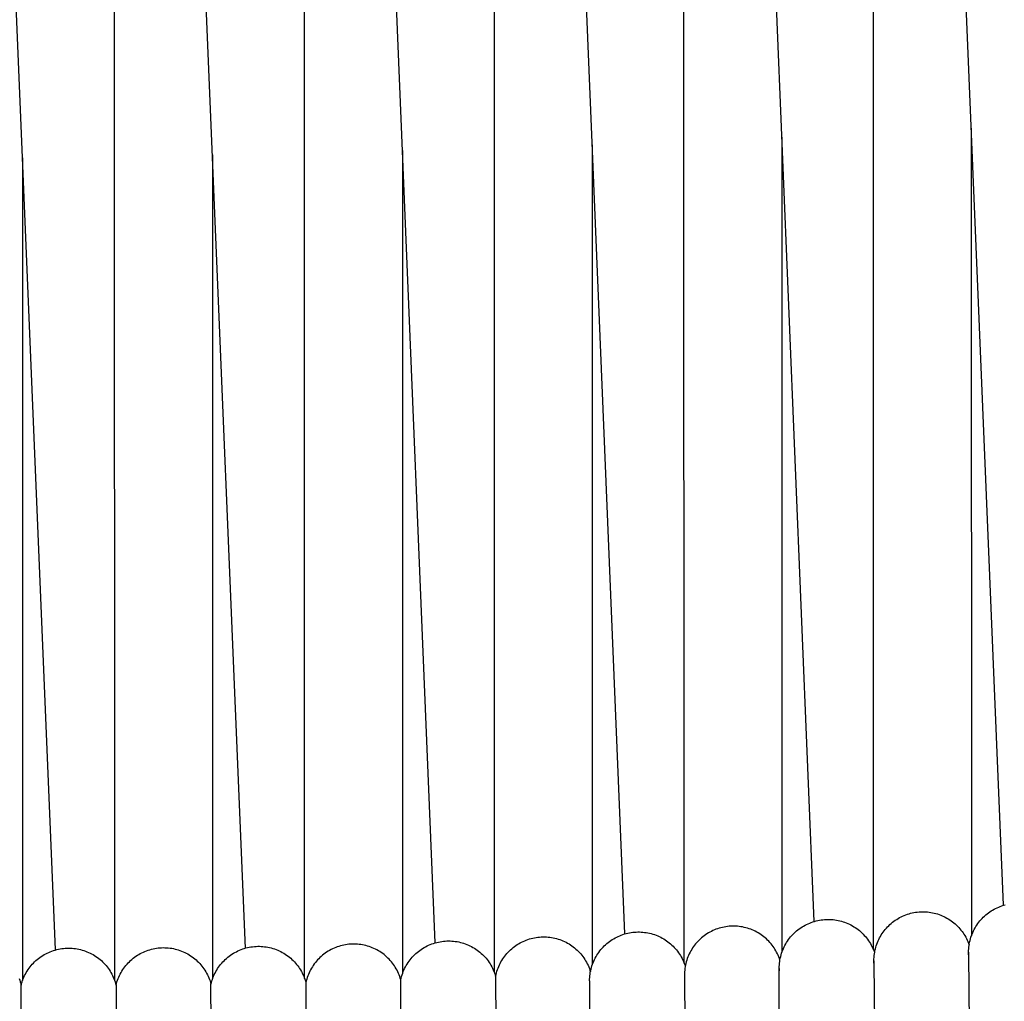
# Model space of a CAD drawing. Header units: millimetres. Extents: x 5000 to 6727, y 0 to 1679.
# Tile 73 of 106: x 5352 to 5438, y 1332 to 1417. Entities that reach past the tile are written whole.
import ezdxf

# ---------------------------------------------------------------- set-up
doc = ezdxf.new("R2010")
doc.units = ezdxf.units.MM
doc.layers.add('Make2D$Sichtbar$Kurven', color=18, linetype='Continuous', true_color=0x000000)

msp = doc.modelspace()

# ---------------------------------------------------------------- linework, layer by layer
at = {"layer": 'Make2D$Sichtbar$Kurven', "color": 18, "lineweight": -3, "true_color": 0x000000}
for p, q in [((5421.273, 1339.184), (5410.031, 1610.618)), ((5437.699, 1340.58), (5426.491, 1611.116)), ((5355.353, 1336.706), (5344.038, 1609.864)), ((5371.853, 1336.859), (5360.547, 1609.864)), ((5388.344, 1337.324), (5377.053, 1609.99)), ((5404.819, 1338.099), (5393.549, 1610.242)), ((5409.961, 1335.563), (5409.927, 1589.066)), ((5426.415, 1336.7), (5426.372, 1589.44)), ((5360.502, 1334.05), (5360.497, 1588.685)), ((5377, 1334.236), (5376.984, 1588.69)), ((5393.488, 1334.742), (5393.463, 1588.817)), ((5434.903, 1408.066), (5434.916, 1337.93)), ((5418.453, 1407.275), (5418.463, 1336.512)), ((5385.495, 1406.11), (5385.5, 1334.637)), ((5401.982, 1406.619), (5401.989, 1335.415)), ((5352.504, 1405.499), (5352.502, 1334.05)), ((5369.001, 1405.733), (5369.002, 1334.183)), ((5436.635, 1340.092), (5436.76, 1340.169)), ((5436.76, 1340.169), (5436.888, 1340.241)), ((5436.888, 1340.241), (5437.018, 1340.309)), ((5437.018, 1340.309), (5437.151, 1340.373)), ((5437.151, 1340.373), (5437.285, 1340.432)), ((5437.285, 1340.432), (5437.422, 1340.486)), ((5437.422, 1340.486), (5437.56, 1340.535)), ((5437.56, 1340.535), (5437.7, 1340.58)), ((5437.7, 1340.58), (5437.842, 1340.62)), ((5421.576, 1339.261), (5421.721, 1339.29)), ((5421.721, 1339.29), (5421.867, 1339.314)), ((5421.867, 1339.314), (5422.013, 1339.333)), ((5422.013, 1339.333), (5422.161, 1339.346)), ((5422.161, 1339.346), (5422.309, 1339.354)), ((5422.309, 1339.354), (5422.456, 1339.358)), ((5422.456, 1339.358), (5422.604, 1339.356)), ((5422.604, 1339.356), (5422.752, 1339.348)), ((5422.752, 1339.348), (5422.9, 1339.336)), ((5422.9, 1339.336), (5423.047, 1339.319)), ((5423.047, 1339.319), (5423.193, 1339.296)), ((5423.193, 1339.296), (5423.338, 1339.269)), ((5428.304, 1339.279), (5428.427, 1339.36)), ((5428.427, 1339.36), (5428.553, 1339.437)), ((5428.553, 1339.437), (5428.681, 1339.509)), ((5428.681, 1339.509), (5428.812, 1339.577)), ((5428.812, 1339.577), (5428.946, 1339.64)), ((5428.946, 1339.64), (5429.081, 1339.699)), ((5429.081, 1339.699), (5429.218, 1339.752)), ((5429.218, 1339.752), (5429.357, 1339.802)), ((5429.357, 1339.802), (5429.498, 1339.846)), ((5429.498, 1339.846), (5429.64, 1339.885)), ((5429.64, 1339.885), (5429.783, 1339.919)), ((5429.783, 1339.919), (5429.928, 1339.949)), ((5429.928, 1339.949), (5430.073, 1339.973)), ((5430.073, 1339.973), (5430.22, 1339.992)), ((5430.22, 1339.992), (5430.366, 1340.006)), ((5430.366, 1340.006), (5430.513, 1340.015)), ((5430.513, 1340.015), (5430.661, 1340.019)), ((5430.661, 1340.019), (5430.808, 1340.018)), ((5430.808, 1340.018), (5430.956, 1340.012)), ((5430.956, 1340.012), (5431.103, 1340.001)), ((5431.103, 1340.001), (5431.249, 1339.984)), ((5431.249, 1339.984), (5431.395, 1339.963)), ((5431.395, 1339.963), (5431.54, 1339.936)), ((5431.54, 1339.936), (5431.684, 1339.904)), ((5431.684, 1339.904), (5431.827, 1339.868)), ((5431.827, 1339.868), (5431.968, 1339.826)), ((5431.968, 1339.826), (5432.108, 1339.78)), ((5432.108, 1339.78), (5432.247, 1339.729)), ((5432.247, 1339.729), (5432.383, 1339.673)), ((5432.383, 1339.673), (5432.517, 1339.612)), ((5432.517, 1339.612), (5432.65, 1339.547)), ((5432.65, 1339.547), (5432.779, 1339.477)), ((5432.779, 1339.477), (5432.907, 1339.402)), ((5432.907, 1339.402), (5433.032, 1339.324)), ((5433.032, 1339.324), (5433.153, 1339.241)), ((5435.648, 1339.22), (5435.743, 1339.331)), ((5435.743, 1339.331), (5435.843, 1339.439)), ((5435.843, 1339.439), (5435.946, 1339.544)), ((5435.946, 1339.544), (5436.053, 1339.645)), ((5436.053, 1339.645), (5436.163, 1339.742)), ((5436.163, 1339.742), (5436.276, 1339.836)), ((5436.276, 1339.836), (5436.393, 1339.925)), ((5436.393, 1339.925), (5436.512, 1340.011)), ((5436.512, 1340.011), (5436.635, 1340.092)), ((5412.595, 1338.442), (5412.461, 1338.383)), ((5412.732, 1338.496), (5412.595, 1338.442)), ((5412.87, 1338.546), (5412.732, 1338.496)), ((5413.009, 1338.591), (5412.87, 1338.546)), ((5413.15, 1338.631), (5413.009, 1338.591)), ((5413.293, 1338.666), (5413.15, 1338.631)), ((5413.436, 1338.696), (5413.293, 1338.666)), ((5413.581, 1338.722), (5413.436, 1338.696)), ((5413.726, 1338.742), (5413.581, 1338.722)), ((5413.872, 1338.757), (5413.726, 1338.742)), ((5414.018, 1338.767), (5413.872, 1338.757)), ((5414.164, 1338.773), (5414.018, 1338.767)), ((5414.311, 1338.773), (5414.164, 1338.773)), ((5414.458, 1338.768), (5414.311, 1338.773)), ((5414.604, 1338.758), (5414.458, 1338.768)), ((5414.75, 1338.743), (5414.604, 1338.758)), ((5414.895, 1338.723), (5414.75, 1338.743)), ((5415.04, 1338.698), (5414.895, 1338.723)), ((5415.183, 1338.668), (5415.04, 1338.698)), ((5415.325, 1338.633), (5415.183, 1338.668)), ((5415.467, 1338.593), (5415.325, 1338.633)), ((5415.606, 1338.548), (5415.467, 1338.593)), ((5415.744, 1338.499), (5415.606, 1338.548)), ((5415.881, 1338.444), (5415.744, 1338.499)), ((5416.015, 1338.385), (5415.881, 1338.444)), ((5419.735, 1338.357), (5419.85, 1338.45)), ((5419.85, 1338.45), (5419.967, 1338.54)), ((5419.967, 1338.54), (5420.088, 1338.625)), ((5420.088, 1338.625), (5420.212, 1338.706)), ((5420.212, 1338.706), (5420.339, 1338.782)), ((5420.339, 1338.782), (5420.468, 1338.854)), ((5420.468, 1338.854), (5420.6, 1338.922)), ((5420.6, 1338.922), (5420.734, 1338.985)), ((5420.734, 1338.985), (5420.87, 1339.043)), ((5420.87, 1339.043), (5421.008, 1339.097)), ((5421.008, 1339.097), (5421.147, 1339.145)), ((5421.147, 1339.145), (5421.289, 1339.189)), ((5421.289, 1339.189), (5421.431, 1339.228)), ((5421.431, 1339.228), (5421.576, 1339.261)), ((5423.338, 1339.269), (5423.482, 1339.236)), ((5423.482, 1339.236), (5423.626, 1339.199)), ((5423.626, 1339.199), (5423.767, 1339.156)), ((5423.767, 1339.156), (5423.907, 1339.109)), ((5423.907, 1339.109), (5424.046, 1339.056)), ((5424.046, 1339.056), (5424.182, 1338.999)), ((5424.182, 1338.999), (5424.317, 1338.937)), ((5424.317, 1338.937), (5424.449, 1338.871)), ((5424.449, 1338.871), (5424.579, 1338.8)), ((5424.579, 1338.8), (5424.706, 1338.724)), ((5424.706, 1338.724), (5424.83, 1338.645)), ((5424.83, 1338.645), (5424.952, 1338.56)), ((5424.952, 1338.56), (5425.071, 1338.472)), ((5425.071, 1338.472), (5425.186, 1338.38)), ((5427.342, 1338.373), (5427.434, 1338.488)), ((5427.434, 1338.488), (5427.53, 1338.599)), ((5427.53, 1338.599), (5427.63, 1338.708)), ((5427.63, 1338.708), (5427.734, 1338.812)), ((5427.734, 1338.812), (5427.841, 1338.914)), ((5427.841, 1338.914), (5427.952, 1339.011)), ((5427.952, 1339.011), (5428.066, 1339.104)), ((5428.066, 1339.104), (5428.184, 1339.194)), ((5428.184, 1339.194), (5428.304, 1339.279)), ((5433.153, 1339.241), (5433.272, 1339.154)), ((5433.272, 1339.154), (5433.388, 1339.062)), ((5433.388, 1339.062), (5433.501, 1338.967)), ((5433.501, 1338.967), (5433.61, 1338.868)), ((5433.61, 1338.868), (5433.716, 1338.765)), ((5433.716, 1338.765), (5433.818, 1338.659)), ((5433.818, 1338.659), (5433.916, 1338.549)), ((5433.916, 1338.549), (5434.011, 1338.436)), ((5434.011, 1338.436), (5434.101, 1338.32)), ((5435.094, 1338.356), (5435.16, 1338.487)), ((5435.16, 1338.487), (5435.23, 1338.616)), ((5435.23, 1338.616), (5435.305, 1338.743)), ((5435.305, 1338.743), (5435.385, 1338.866)), ((5435.385, 1338.866), (5435.468, 1338.987)), ((5435.468, 1338.987), (5435.556, 1339.105)), ((5435.556, 1339.105), (5435.648, 1339.22)), ((5396.258, 1337.564), (5396.398, 1337.614)), ((5396.398, 1337.614), (5396.539, 1337.659)), ((5396.539, 1337.659), (5396.681, 1337.699)), ((5396.681, 1337.699), (5396.825, 1337.734)), ((5396.825, 1337.734), (5396.97, 1337.764)), ((5396.97, 1337.764), (5397.117, 1337.789)), ((5397.117, 1337.789), (5397.263, 1337.809)), ((5397.263, 1337.809), (5397.411, 1337.824)), ((5397.411, 1337.824), (5397.559, 1337.834)), ((5397.559, 1337.834), (5397.707, 1337.838)), ((5397.707, 1337.838), (5397.855, 1337.837)), ((5397.855, 1337.837), (5398.003, 1337.831)), ((5398.003, 1337.831), (5398.151, 1337.82)), ((5398.151, 1337.82), (5398.298, 1337.804)), ((5398.298, 1337.804), (5398.445, 1337.783)), ((5398.445, 1337.783), (5398.591, 1337.756)), ((5398.591, 1337.756), (5398.735, 1337.725)), ((5398.735, 1337.725), (5398.879, 1337.688)), ((5398.879, 1337.688), (5399.021, 1337.647)), ((5399.021, 1337.647), (5399.162, 1337.6)), ((5399.162, 1337.6), (5399.301, 1337.549)), ((5403.598, 1337.521), (5403.721, 1337.602)), ((5403.721, 1337.602), (5403.846, 1337.679)), ((5403.846, 1337.679), (5403.974, 1337.752)), ((5403.974, 1337.752), (5404.105, 1337.82)), ((5404.105, 1337.82), (5404.238, 1337.883)), ((5404.238, 1337.883), (5404.372, 1337.942)), ((5404.372, 1337.942), (5404.509, 1337.996)), ((5404.509, 1337.996), (5404.648, 1338.045)), ((5404.648, 1338.045), (5404.788, 1338.09)), ((5404.788, 1338.09), (5404.93, 1338.129)), ((5404.93, 1338.129), (5405.073, 1338.164)), ((5405.073, 1338.164), (5405.217, 1338.194)), ((5405.217, 1338.194), (5405.362, 1338.218)), ((5405.362, 1338.218), (5405.508, 1338.238)), ((5405.508, 1338.238), (5405.654, 1338.253)), ((5405.654, 1338.253), (5405.801, 1338.262)), ((5405.801, 1338.262), (5405.948, 1338.267)), ((5405.948, 1338.267), (5406.095, 1338.266)), ((5406.095, 1338.266), (5406.242, 1338.26)), ((5406.242, 1338.26), (5406.389, 1338.249)), ((5406.389, 1338.249), (5406.535, 1338.233)), ((5406.535, 1338.233), (5406.681, 1338.212)), ((5406.681, 1338.212), (5406.826, 1338.186)), ((5406.826, 1338.186), (5406.97, 1338.155)), ((5406.97, 1338.155), (5407.112, 1338.119)), ((5407.112, 1338.119), (5407.254, 1338.079)), ((5407.254, 1338.079), (5407.394, 1338.033)), ((5407.394, 1338.033), (5407.532, 1337.982)), ((5407.532, 1337.982), (5407.668, 1337.927)), ((5407.668, 1337.927), (5407.802, 1337.867)), ((5407.802, 1337.867), (5407.935, 1337.802)), ((5407.935, 1337.802), (5408.064, 1337.733)), ((5408.064, 1337.733), (5408.192, 1337.66)), ((5408.192, 1337.66), (5408.317, 1337.582)), ((5408.317, 1337.582), (5408.439, 1337.499)), ((5411.367, 1337.654), (5411.261, 1337.553)), ((5411.477, 1337.752), (5411.367, 1337.654)), ((5411.59, 1337.845), (5411.477, 1337.752)), ((5411.706, 1337.934), (5411.59, 1337.845)), ((5411.825, 1338.02), (5411.706, 1337.934)), ((5411.947, 1338.101), (5411.825, 1338.02)), ((5412.072, 1338.178), (5411.947, 1338.101)), ((5412.199, 1338.251), (5412.072, 1338.178)), ((5412.329, 1338.319), (5412.199, 1338.251)), ((5412.461, 1338.383), (5412.329, 1338.319)), ((5416.147, 1338.322), (5416.015, 1338.385)), ((5416.277, 1338.254), (5416.147, 1338.322)), ((5416.404, 1338.181), (5416.277, 1338.254)), ((5416.529, 1338.105), (5416.404, 1338.181)), ((5416.652, 1338.024), (5416.529, 1338.105)), ((5416.771, 1337.938), (5416.652, 1338.024)), ((5416.887, 1337.849), (5416.771, 1337.938)), ((5417, 1337.756), (5416.887, 1337.849)), ((5417.11, 1337.659), (5417, 1337.756)), ((5417.217, 1337.558), (5417.11, 1337.659)), ((5418.947, 1337.479), (5419.032, 1337.6)), ((5419.032, 1337.6), (5419.12, 1337.718)), ((5419.12, 1337.718), (5419.213, 1337.833)), ((5419.213, 1337.833), (5419.31, 1337.945)), ((5419.31, 1337.945), (5419.411, 1338.054)), ((5419.411, 1338.054), (5419.515, 1338.158)), ((5419.515, 1338.158), (5419.623, 1338.26)), ((5419.623, 1338.26), (5419.735, 1338.357)), ((5425.186, 1338.38), (5425.299, 1338.283)), ((5425.299, 1338.283), (5425.407, 1338.183)), ((5425.407, 1338.183), (5425.513, 1338.079)), ((5425.513, 1338.079), (5425.614, 1337.971)), ((5425.614, 1337.971), (5425.712, 1337.86)), ((5425.712, 1337.86), (5425.806, 1337.746)), ((5425.806, 1337.746), (5425.896, 1337.629)), ((5425.896, 1337.629), (5425.981, 1337.508)), ((5426.814, 1337.488), (5426.876, 1337.622)), ((5426.876, 1337.622), (5426.943, 1337.754)), ((5426.943, 1337.754), (5427.014, 1337.883)), ((5427.014, 1337.883), (5427.089, 1338.01)), ((5427.089, 1338.01), (5427.169, 1338.134)), ((5427.169, 1338.134), (5427.253, 1338.255)), ((5427.253, 1338.255), (5427.342, 1338.373)), ((5434.101, 1338.32), (5434.188, 1338.2)), ((5434.188, 1338.2), (5434.27, 1338.078)), ((5434.27, 1338.078), (5434.348, 1337.952)), ((5434.348, 1337.952), (5434.421, 1337.825)), ((5434.421, 1337.825), (5434.49, 1337.694)), ((5434.49, 1337.694), (5434.555, 1337.562)), ((5434.795, 1337.528), (5434.833, 1337.67)), ((5434.833, 1337.67), (5434.876, 1337.811)), ((5434.876, 1337.811), (5434.923, 1337.95)), ((5434.923, 1337.95), (5434.975, 1338.087)), ((5434.975, 1338.087), (5435.032, 1338.223)), ((5435.032, 1338.223), (5435.094, 1338.356)), ((5355.332, 1336.699), (5355.475, 1336.738)), ((5355.475, 1336.738), (5355.62, 1336.771)), ((5355.62, 1336.771), (5355.765, 1336.799)), ((5355.765, 1336.799), (5355.911, 1336.823)), ((5355.911, 1336.823), (5356.059, 1336.841)), ((5356.059, 1336.841), (5356.206, 1336.853)), ((5356.206, 1336.853), (5356.354, 1336.861)), ((5356.354, 1336.861), (5356.502, 1336.864)), ((5356.502, 1336.864), (5356.651, 1336.861)), ((5356.651, 1336.861), (5356.799, 1336.853)), ((5356.799, 1336.853), (5356.946, 1336.841)), ((5356.946, 1336.841), (5357.093, 1336.823)), ((5357.093, 1336.823), (5357.24, 1336.799)), ((5357.24, 1336.799), (5357.385, 1336.771)), ((5357.385, 1336.771), (5357.53, 1336.738)), ((5357.53, 1336.738), (5357.673, 1336.699)), ((5363.406, 1336.683), (5363.548, 1336.727)), ((5363.548, 1336.727), (5363.691, 1336.767)), ((5363.691, 1336.767), (5363.835, 1336.802)), ((5363.835, 1336.802), (5363.98, 1336.831)), ((5363.98, 1336.831), (5364.126, 1336.856)), ((5364.126, 1336.856), (5364.273, 1336.875)), ((5364.273, 1336.875), (5364.42, 1336.889)), ((5364.42, 1336.889), (5364.568, 1336.899)), ((5364.568, 1336.899), (5364.717, 1336.903)), ((5364.717, 1336.903), (5364.865, 1336.901)), ((5364.865, 1336.901), (5365.013, 1336.895)), ((5365.013, 1336.895), (5365.161, 1336.884)), ((5365.161, 1336.884), (5365.308, 1336.867)), ((5365.308, 1336.867), (5365.454, 1336.845)), ((5365.454, 1336.845), (5365.6, 1336.818)), ((5365.6, 1336.818), (5365.745, 1336.786)), ((5365.745, 1336.786), (5365.888, 1336.749)), ((5365.888, 1336.749), (5366.031, 1336.707)), ((5371.346, 1336.68), (5371.483, 1336.736)), ((5371.483, 1336.736), (5371.622, 1336.787)), ((5371.622, 1336.787), (5371.763, 1336.833)), ((5371.763, 1336.833), (5371.906, 1336.874)), ((5371.906, 1336.874), (5372.049, 1336.91)), ((5372.049, 1336.91), (5372.194, 1336.941)), ((5372.194, 1336.941), (5372.34, 1336.967)), ((5372.34, 1336.967), (5372.487, 1336.987)), ((5372.487, 1336.987), (5372.634, 1337.003)), ((5372.634, 1337.003), (5372.782, 1337.014)), ((5372.782, 1337.014), (5372.93, 1337.019)), ((5372.93, 1337.019), (5373.078, 1337.019)), ((5373.078, 1337.019), (5373.227, 1337.014)), ((5373.227, 1337.014), (5373.374, 1337.004)), ((5373.374, 1337.004), (5373.522, 1336.989)), ((5373.522, 1336.989), (5373.669, 1336.969)), ((5373.669, 1336.969), (5373.815, 1336.943)), ((5373.815, 1336.943), (5373.96, 1336.912)), ((5373.96, 1336.912), (5374.103, 1336.877)), ((5374.103, 1336.877), (5374.246, 1336.836)), ((5374.246, 1336.836), (5374.387, 1336.791)), ((5374.387, 1336.791), (5374.526, 1336.74)), ((5374.526, 1336.74), (5374.664, 1336.685)), ((5379.294, 1336.731), (5379.164, 1336.66)), ((5379.426, 1336.797), (5379.294, 1336.731)), ((5379.561, 1336.859), (5379.426, 1336.797)), ((5379.698, 1336.916), (5379.561, 1336.859)), ((5379.837, 1336.968), (5379.698, 1336.916)), ((5379.977, 1337.016), (5379.837, 1336.968)), ((5380.119, 1337.058), (5379.977, 1337.016)), ((5380.262, 1337.095), (5380.119, 1337.058)), ((5380.407, 1337.128), (5380.262, 1337.095)), ((5380.553, 1337.155), (5380.407, 1337.128)), ((5380.699, 1337.177), (5380.553, 1337.155)), ((5380.846, 1337.194), (5380.699, 1337.177)), ((5380.994, 1337.206), (5380.846, 1337.194)), ((5381.142, 1337.213), (5380.994, 1337.206)), ((5381.29, 1337.215), (5381.142, 1337.213)), ((5381.438, 1337.211), (5381.29, 1337.215)), ((5381.586, 1337.202), (5381.438, 1337.211)), ((5381.734, 1337.189), (5381.586, 1337.202)), ((5381.881, 1337.17), (5381.734, 1337.189)), ((5382.027, 1337.145), (5381.881, 1337.17)), ((5382.172, 1337.116), (5382.027, 1337.145)), ((5382.317, 1337.082), (5382.172, 1337.116)), ((5382.46, 1337.043), (5382.317, 1337.082)), ((5382.601, 1336.999), (5382.46, 1337.043)), ((5382.741, 1336.949), (5382.601, 1336.999)), ((5382.879, 1336.895), (5382.741, 1336.949)), ((5383.015, 1336.837), (5382.879, 1336.895)), ((5383.149, 1336.773), (5383.015, 1336.837)), ((5383.28, 1336.705), (5383.149, 1336.773)), ((5387.007, 1336.67), (5387.128, 1336.755)), ((5387.128, 1336.755), (5387.252, 1336.836)), ((5387.252, 1336.836), (5387.379, 1336.913)), ((5387.379, 1336.913), (5387.508, 1336.985)), ((5387.508, 1336.985), (5387.64, 1337.053)), ((5387.64, 1337.053), (5387.774, 1337.116)), ((5387.774, 1337.116), (5387.911, 1337.174)), ((5387.911, 1337.174), (5388.049, 1337.228)), ((5388.049, 1337.228), (5388.189, 1337.276)), ((5388.189, 1337.276), (5388.33, 1337.32)), ((5388.33, 1337.32), (5388.473, 1337.359)), ((5388.473, 1337.359), (5388.618, 1337.392)), ((5388.618, 1337.392), (5388.763, 1337.421)), ((5388.763, 1337.421), (5388.909, 1337.445)), ((5388.909, 1337.445), (5389.056, 1337.463)), ((5389.056, 1337.463), (5389.204, 1337.476)), ((5389.204, 1337.476), (5389.352, 1337.485)), ((5389.352, 1337.485), (5389.5, 1337.488)), ((5389.5, 1337.488), (5389.648, 1337.485)), ((5389.648, 1337.485), (5389.796, 1337.478)), ((5389.796, 1337.478), (5389.944, 1337.466)), ((5389.944, 1337.466), (5390.091, 1337.448)), ((5390.091, 1337.448), (5390.238, 1337.425)), ((5390.238, 1337.425), (5390.383, 1337.397)), ((5390.383, 1337.397), (5390.528, 1337.365)), ((5390.528, 1337.365), (5390.671, 1337.327)), ((5390.671, 1337.327), (5390.813, 1337.284)), ((5390.813, 1337.284), (5390.953, 1337.236)), ((5390.953, 1337.236), (5391.092, 1337.183)), ((5391.092, 1337.183), (5391.228, 1337.126)), ((5391.228, 1337.126), (5391.363, 1337.064)), ((5391.363, 1337.064), (5391.495, 1336.997)), ((5391.495, 1336.997), (5391.625, 1336.926)), ((5391.625, 1336.926), (5391.752, 1336.85)), ((5391.752, 1336.85), (5391.877, 1336.769)), ((5391.877, 1336.769), (5391.998, 1336.685)), ((5394.879, 1336.713), (5394.99, 1336.812)), ((5394.99, 1336.812), (5395.104, 1336.907)), ((5395.104, 1336.907), (5395.221, 1336.997)), ((5395.221, 1336.997), (5395.342, 1337.084)), ((5395.342, 1337.084), (5395.465, 1337.166)), ((5395.465, 1337.166), (5395.591, 1337.244)), ((5395.591, 1337.244), (5395.72, 1337.317)), ((5395.72, 1337.317), (5395.851, 1337.386)), ((5395.851, 1337.386), (5395.985, 1337.45)), ((5395.985, 1337.45), (5396.12, 1337.509)), ((5396.12, 1337.509), (5396.258, 1337.564)), ((5399.301, 1337.549), (5399.438, 1337.493)), ((5399.438, 1337.493), (5399.573, 1337.432)), ((5399.573, 1337.432), (5399.706, 1337.366)), ((5399.706, 1337.366), (5399.837, 1337.296)), ((5399.837, 1337.296), (5399.965, 1337.221)), ((5399.965, 1337.221), (5400.09, 1337.142)), ((5400.09, 1337.142), (5400.212, 1337.059)), ((5400.212, 1337.059), (5400.332, 1336.971)), ((5400.332, 1336.971), (5400.448, 1336.88)), ((5400.448, 1336.88), (5400.561, 1336.784)), ((5400.561, 1336.784), (5400.671, 1336.684)), ((5402.639, 1336.615), (5402.731, 1336.73)), ((5402.731, 1336.73), (5402.827, 1336.842)), ((5402.827, 1336.842), (5402.927, 1336.95)), ((5402.927, 1336.95), (5403.03, 1337.055)), ((5403.03, 1337.055), (5403.137, 1337.156)), ((5403.137, 1337.156), (5403.248, 1337.253)), ((5403.248, 1337.253), (5403.361, 1337.347)), ((5403.361, 1337.347), (5403.478, 1337.436)), ((5403.478, 1337.436), (5403.598, 1337.521)), ((5408.439, 1337.499), (5408.558, 1337.413)), ((5408.558, 1337.413), (5408.674, 1337.323)), ((5408.674, 1337.323), (5408.787, 1337.228)), ((5408.787, 1337.228), (5408.896, 1337.13)), ((5408.896, 1337.13), (5409.002, 1337.028)), ((5409.002, 1337.028), (5409.105, 1336.922)), ((5409.105, 1336.922), (5409.203, 1336.813)), ((5409.203, 1336.813), (5409.298, 1336.701)), ((5410.622, 1336.752), (5410.548, 1336.626)), ((5410.702, 1336.876), (5410.622, 1336.752)), ((5410.785, 1336.997), (5410.702, 1336.876)), ((5410.872, 1337.114), (5410.785, 1336.997)), ((5410.964, 1337.229), (5410.872, 1337.114)), ((5411.059, 1337.34), (5410.964, 1337.229)), ((5411.158, 1337.449), (5411.059, 1337.34)), ((5411.261, 1337.553), (5411.158, 1337.449)), ((5417.32, 1337.453), (5417.217, 1337.558)), ((5417.419, 1337.345), (5417.32, 1337.453)), ((5417.514, 1337.234), (5417.419, 1337.345)), ((5417.606, 1337.12), (5417.514, 1337.234)), ((5417.693, 1337.002), (5417.606, 1337.12)), ((5417.777, 1336.881), (5417.693, 1337.002)), ((5417.856, 1336.758), (5417.777, 1336.881)), ((5417.931, 1336.632), (5417.856, 1336.758)), ((5418.532, 1336.696), (5418.59, 1336.832)), ((5418.59, 1336.832), (5418.652, 1336.966)), ((5418.652, 1336.966), (5418.719, 1337.098)), ((5418.719, 1337.098), (5418.791, 1337.227)), ((5418.791, 1337.227), (5418.867, 1337.354)), ((5418.867, 1337.354), (5418.947, 1337.479)), ((5425.981, 1337.508), (5426.063, 1337.384)), ((5426.063, 1337.384), (5426.14, 1337.258)), ((5426.14, 1337.258), (5426.213, 1337.129)), ((5426.213, 1337.129), (5426.281, 1336.998)), ((5426.281, 1336.998), (5426.344, 1336.864)), ((5426.344, 1336.864), (5426.403, 1336.728)), ((5426.403, 1336.728), (5426.457, 1336.591)), ((5426.543, 1336.648), (5426.576, 1336.792)), ((5426.576, 1336.792), (5426.614, 1336.934)), ((5426.614, 1336.934), (5426.657, 1337.075)), ((5426.657, 1337.075), (5426.704, 1337.215)), ((5426.704, 1337.215), (5426.757, 1337.353)), ((5426.757, 1337.353), (5426.814, 1337.488)), ((5434.555, 1337.562), (5434.615, 1337.427)), ((5434.615, 1337.427), (5434.67, 1337.29)), ((5434.67, 1337.29), (5434.72, 1337.152)), ((5434.674, 1336.656), (5434.682, 1336.803)), ((5434.682, 1336.803), (5434.694, 1336.949)), ((5434.694, 1336.949), (5434.712, 1337.095)), ((5434.712, 1337.095), (5434.735, 1337.24)), ((5434.735, 1337.24), (5434.763, 1337.385)), ((5434.763, 1337.385), (5434.795, 1337.528)), ((5353.661, 1335.774), (5353.773, 1335.871)), ((5353.773, 1335.871), (5353.888, 1335.965)), ((5353.888, 1335.965), (5354.006, 1336.054)), ((5354.006, 1336.054), (5354.128, 1336.139)), ((5354.128, 1336.139), (5354.252, 1336.219)), ((5354.252, 1336.219), (5354.379, 1336.295)), ((5354.379, 1336.295), (5354.509, 1336.367)), ((5354.509, 1336.367), (5354.641, 1336.435)), ((5354.641, 1336.435), (5354.775, 1336.497)), ((5354.775, 1336.497), (5354.912, 1336.555)), ((5354.912, 1336.555), (5355.05, 1336.608)), ((5355.05, 1336.608), (5355.19, 1336.656)), ((5355.19, 1336.656), (5355.332, 1336.699)), ((5357.673, 1336.699), (5357.814, 1336.656)), ((5357.814, 1336.656), (5357.955, 1336.608)), ((5357.955, 1336.608), (5358.093, 1336.555)), ((5358.093, 1336.555), (5358.229, 1336.497)), ((5358.229, 1336.497), (5358.364, 1336.435)), ((5358.364, 1336.435), (5358.496, 1336.367)), ((5358.496, 1336.367), (5358.625, 1336.295)), ((5358.625, 1336.295), (5358.753, 1336.219)), ((5358.753, 1336.219), (5358.877, 1336.139)), ((5358.877, 1336.139), (5358.998, 1336.054)), ((5358.998, 1336.054), (5359.117, 1335.965)), ((5359.117, 1335.965), (5359.232, 1335.871)), ((5359.232, 1335.871), (5359.344, 1335.774)), ((5361.885, 1335.786), (5361.996, 1335.884)), ((5361.996, 1335.884), (5362.111, 1335.979)), ((5362.111, 1335.979), (5362.228, 1336.069)), ((5362.228, 1336.069), (5362.349, 1336.155)), ((5362.349, 1336.155), (5362.473, 1336.237)), ((5362.473, 1336.237), (5362.599, 1336.314)), ((5362.599, 1336.314), (5362.728, 1336.387)), ((5362.728, 1336.387), (5362.859, 1336.456)), ((5362.859, 1336.456), (5362.993, 1336.52)), ((5362.993, 1336.52), (5363.129, 1336.579)), ((5363.129, 1336.579), (5363.267, 1336.633)), ((5363.267, 1336.633), (5363.406, 1336.683)), ((5366.031, 1336.707), (5366.171, 1336.661)), ((5366.171, 1336.661), (5366.31, 1336.609)), ((5366.31, 1336.609), (5366.447, 1336.552)), ((5366.447, 1336.552), (5366.582, 1336.491)), ((5366.582, 1336.491), (5366.715, 1336.425)), ((5366.715, 1336.425), (5366.845, 1336.354)), ((5366.845, 1336.354), (5366.973, 1336.279)), ((5366.973, 1336.279), (5367.098, 1336.2)), ((5367.098, 1336.2), (5367.22, 1336.116)), ((5367.22, 1336.116), (5367.339, 1336.028)), ((5367.339, 1336.028), (5367.455, 1335.936)), ((5367.455, 1335.936), (5367.568, 1335.84)), ((5370.003, 1335.773), (5370.11, 1335.876)), ((5370.11, 1335.876), (5370.22, 1335.975)), ((5370.22, 1335.975), (5370.333, 1336.071)), ((5370.333, 1336.071), (5370.45, 1336.162)), ((5370.45, 1336.162), (5370.57, 1336.249)), ((5370.57, 1336.249), (5370.693, 1336.332)), ((5370.693, 1336.332), (5370.818, 1336.411)), ((5370.818, 1336.411), (5370.947, 1336.485)), ((5370.947, 1336.485), (5371.077, 1336.555)), ((5371.077, 1336.555), (5371.21, 1336.62)), ((5371.21, 1336.62), (5371.346, 1336.68)), ((5374.664, 1336.685), (5374.799, 1336.625)), ((5374.799, 1336.625), (5374.933, 1336.56)), ((5374.933, 1336.56), (5375.064, 1336.491)), ((5375.064, 1336.491), (5375.192, 1336.417)), ((5375.192, 1336.417), (5375.318, 1336.339)), ((5375.318, 1336.339), (5375.441, 1336.256)), ((5375.441, 1336.256), (5375.561, 1336.169)), ((5375.561, 1336.169), (5375.678, 1336.078)), ((5375.678, 1336.078), (5375.792, 1335.983)), ((5375.792, 1335.983), (5375.902, 1335.884)), ((5375.902, 1335.884), (5376.009, 1335.782)), ((5378.227, 1335.939), (5378.125, 1335.832)), ((5378.333, 1336.043), (5378.227, 1335.939)), ((5378.442, 1336.144), (5378.333, 1336.043)), ((5378.554, 1336.24), (5378.442, 1336.144)), ((5378.67, 1336.332), (5378.554, 1336.24)), ((5378.789, 1336.421), (5378.67, 1336.332)), ((5378.911, 1336.505), (5378.789, 1336.421)), ((5379.036, 1336.585), (5378.911, 1336.505)), ((5379.164, 1336.66), (5379.036, 1336.585)), ((5383.41, 1336.633), (5383.28, 1336.705)), ((5383.536, 1336.556), (5383.41, 1336.633)), ((5383.66, 1336.474), (5383.536, 1336.556)), ((5383.781, 1336.388), (5383.66, 1336.474)), ((5383.899, 1336.299), (5383.781, 1336.388)), ((5384.013, 1336.205), (5383.899, 1336.299)), ((5384.125, 1336.107), (5384.013, 1336.205)), ((5384.232, 1336.005), (5384.125, 1336.107)), ((5384.337, 1335.9), (5384.232, 1336.005)), ((5384.437, 1335.791), (5384.337, 1335.9)), ((5386.158, 1335.847), (5386.251, 1335.963)), ((5386.251, 1335.963), (5386.348, 1336.075)), ((5386.348, 1336.075), (5386.449, 1336.183)), ((5386.449, 1336.183), (5386.554, 1336.288)), ((5386.554, 1336.288), (5386.662, 1336.39)), ((5386.662, 1336.39), (5386.774, 1336.487)), ((5386.774, 1336.487), (5386.889, 1336.581)), ((5386.889, 1336.581), (5387.007, 1336.67)), ((5391.998, 1336.685), (5392.117, 1336.596)), ((5392.117, 1336.596), (5392.233, 1336.503)), ((5392.233, 1336.503), (5392.345, 1336.406)), ((5392.345, 1336.406), (5392.454, 1336.306)), ((5392.454, 1336.306), (5392.559, 1336.201)), ((5392.559, 1336.201), (5392.66, 1336.093)), ((5392.66, 1336.093), (5392.758, 1335.982)), ((5392.758, 1335.982), (5392.852, 1335.867)), ((5392.852, 1335.867), (5392.941, 1335.749)), ((5394.13, 1335.8), (5394.209, 1335.925)), ((5394.209, 1335.925), (5394.293, 1336.047)), ((5394.293, 1336.047), (5394.381, 1336.166)), ((5394.381, 1336.166), (5394.473, 1336.283)), ((5394.473, 1336.283), (5394.569, 1336.396)), ((5394.569, 1336.396), (5394.668, 1336.505)), ((5394.668, 1336.505), (5394.772, 1336.611)), ((5394.772, 1336.611), (5394.879, 1336.713)), ((5400.671, 1336.684), (5400.777, 1336.581)), ((5400.777, 1336.581), (5400.88, 1336.474)), ((5400.88, 1336.474), (5400.978, 1336.363)), ((5400.978, 1336.363), (5401.073, 1336.249)), ((5401.073, 1336.249), (5401.164, 1336.132)), ((5401.164, 1336.132), (5401.251, 1336.012)), ((5401.251, 1336.012), (5401.333, 1335.889)), ((5401.333, 1335.889), (5401.411, 1335.763)), ((5402.114, 1335.732), (5402.176, 1335.866)), ((5402.176, 1335.866), (5402.242, 1335.997)), ((5402.242, 1335.997), (5402.313, 1336.126)), ((5402.313, 1336.126), (5402.388, 1336.253)), ((5402.388, 1336.253), (5402.468, 1336.376)), ((5402.468, 1336.376), (5402.552, 1336.497)), ((5402.552, 1336.497), (5402.639, 1336.615)), ((5409.298, 1336.701), (5409.389, 1336.585)), ((5409.389, 1336.585), (5409.476, 1336.466)), ((5409.476, 1336.466), (5409.559, 1336.344)), ((5409.559, 1336.344), (5409.637, 1336.22)), ((5409.637, 1336.22), (5409.711, 1336.093)), ((5409.711, 1336.093), (5409.781, 1335.963)), ((5409.781, 1335.963), (5409.846, 1335.831)), ((5410.242, 1335.961), (5410.194, 1335.822)), ((5410.294, 1336.098), (5410.242, 1335.961)), ((5410.35, 1336.233), (5410.294, 1336.098)), ((5410.412, 1336.367), (5410.35, 1336.233)), ((5410.477, 1336.498), (5410.412, 1336.367)), ((5410.548, 1336.626), (5410.477, 1336.498)), ((5418.002, 1336.503), (5417.931, 1336.632)), ((5418.068, 1336.372), (5418.002, 1336.503)), ((5418.129, 1336.239), (5418.068, 1336.372)), ((5418.186, 1336.104), (5418.129, 1336.239)), ((5418.238, 1335.967), (5418.186, 1336.104)), ((5418.286, 1335.828), (5418.238, 1335.967)), ((5418.288, 1335.844), (5418.317, 1335.989)), ((5418.317, 1335.989), (5418.35, 1336.133)), ((5418.35, 1336.133), (5418.388, 1336.276)), ((5418.388, 1336.276), (5418.431, 1336.417)), ((5418.431, 1336.417), (5418.479, 1336.557)), ((5418.479, 1336.557), (5418.532, 1336.696)), ((5426.451, 1335.77), (5426.454, 1335.917)), ((5426.454, 1335.917), (5426.461, 1336.064)), ((5426.457, 1336.591), (5426.506, 1336.451)), ((5426.461, 1336.064), (5426.474, 1336.211)), ((5426.474, 1336.211), (5426.492, 1336.358)), ((5426.492, 1336.358), (5426.515, 1336.503)), ((5426.515, 1336.503), (5426.543, 1336.648)), ((5434.671, 1336.509), (5434.674, 1336.656)), ((5434.671, 1336.508), (5434.671, 1336.509)), ((5434.671, 1336.29), (5434.671, 1336.508)), ((5434.671, 1336.507), (5434.673, 1336.398)), ((5434.673, 1336.398), (5434.671, 1336.29)), ((5434.671, 1336.289), (5434.926, 1295.4)), ((5352.981, 1334.994), (5353.066, 1335.115)), ((5353.066, 1335.115), (5353.156, 1335.233)), ((5353.156, 1335.233), (5353.249, 1335.348)), ((5353.249, 1335.348), (5353.346, 1335.46)), ((5353.346, 1335.46), (5353.447, 1335.568)), ((5353.447, 1335.568), (5353.552, 1335.673)), ((5353.552, 1335.673), (5353.661, 1335.774)), ((5359.344, 1335.774), (5359.452, 1335.673)), ((5359.452, 1335.673), (5359.557, 1335.568)), ((5359.557, 1335.568), (5359.658, 1335.46)), ((5359.658, 1335.46), (5359.756, 1335.348)), ((5359.756, 1335.348), (5359.849, 1335.233)), ((5359.849, 1335.233), (5359.938, 1335.115)), ((5359.938, 1335.115), (5360.024, 1334.994)), ((5361.213, 1334.999), (5361.297, 1335.121)), ((5361.297, 1335.121), (5361.385, 1335.241)), ((5361.385, 1335.241), (5361.478, 1335.356)), ((5361.478, 1335.356), (5361.574, 1335.469)), ((5361.574, 1335.469), (5361.674, 1335.578)), ((5361.674, 1335.578), (5361.778, 1335.684)), ((5361.778, 1335.684), (5361.885, 1335.786)), ((5367.568, 1335.84), (5367.678, 1335.74)), ((5367.678, 1335.74), (5367.784, 1335.636)), ((5367.784, 1335.636), (5367.886, 1335.529)), ((5367.886, 1335.529), (5367.984, 1335.418)), ((5367.984, 1335.418), (5368.079, 1335.304)), ((5368.079, 1335.304), (5368.169, 1335.187)), ((5368.169, 1335.187), (5368.255, 1335.066)), ((5368.255, 1335.066), (5368.337, 1334.943)), ((5369.367, 1334.957), (5369.445, 1335.083)), ((5369.445, 1335.083), (5369.528, 1335.206)), ((5369.528, 1335.206), (5369.615, 1335.326)), ((5369.615, 1335.326), (5369.706, 1335.442)), ((5369.706, 1335.442), (5369.801, 1335.556)), ((5369.801, 1335.556), (5369.9, 1335.666)), ((5369.9, 1335.666), (5370.003, 1335.773)), ((5376.009, 1335.782), (5376.112, 1335.675)), ((5376.112, 1335.675), (5376.212, 1335.565)), ((5376.212, 1335.565), (5376.307, 1335.452)), ((5376.307, 1335.452), (5376.399, 1335.336)), ((5376.399, 1335.336), (5376.486, 1335.216)), ((5376.486, 1335.216), (5376.569, 1335.093)), ((5376.569, 1335.093), (5376.648, 1334.968)), ((5377.598, 1335.117), (5377.525, 1334.988)), ((5377.676, 1335.244), (5377.598, 1335.117)), ((5377.757, 1335.368), (5377.676, 1335.244)), ((5377.843, 1335.488), (5377.757, 1335.368)), ((5377.933, 1335.606), (5377.843, 1335.488)), ((5378.027, 1335.721), (5377.933, 1335.606)), ((5378.125, 1335.832), (5378.027, 1335.721)), ((5384.534, 1335.678), (5384.437, 1335.791)), ((5384.626, 1335.563), (5384.534, 1335.678)), ((5384.715, 1335.444), (5384.626, 1335.563)), ((5384.799, 1335.322), (5384.715, 1335.444)), ((5384.879, 1335.197), (5384.799, 1335.322)), ((5384.955, 1335.07), (5384.879, 1335.197)), ((5385.026, 1334.94), (5384.955, 1335.07)), ((5385.627, 1334.959), (5385.689, 1335.094)), ((5385.689, 1335.094), (5385.757, 1335.226)), ((5385.757, 1335.226), (5385.828, 1335.356)), ((5385.828, 1335.356), (5385.904, 1335.483)), ((5385.904, 1335.483), (5385.985, 1335.607)), ((5385.985, 1335.607), (5386.069, 1335.729)), ((5386.069, 1335.729), (5386.158, 1335.847)), ((5392.941, 1335.749), (5393.027, 1335.628)), ((5393.027, 1335.628), (5393.108, 1335.504)), ((5393.108, 1335.504), (5393.185, 1335.377)), ((5393.185, 1335.377), (5393.257, 1335.248)), ((5393.257, 1335.248), (5393.325, 1335.116)), ((5393.325, 1335.116), (5393.388, 1334.982)), ((5393.75, 1334.998), (5393.802, 1335.137)), ((5393.802, 1335.137), (5393.858, 1335.274)), ((5393.858, 1335.274), (5393.919, 1335.409)), ((5393.919, 1335.409), (5393.985, 1335.541)), ((5393.985, 1335.541), (5394.055, 1335.672)), ((5394.055, 1335.672), (5394.13, 1335.8)), ((5401.411, 1335.763), (5401.485, 1335.634)), ((5401.485, 1335.634), (5401.554, 1335.503)), ((5401.554, 1335.503), (5401.618, 1335.37)), ((5401.618, 1335.37), (5401.678, 1335.234)), ((5401.678, 1335.234), (5401.733, 1335.097)), ((5401.733, 1335.097), (5401.783, 1334.957)), ((5401.844, 1334.893), (5401.877, 1335.037)), ((5401.877, 1335.037), (5401.915, 1335.179)), ((5401.915, 1335.179), (5401.957, 1335.32)), ((5401.957, 1335.32), (5402.005, 1335.459)), ((5402.005, 1335.459), (5402.057, 1335.597)), ((5402.057, 1335.597), (5402.114, 1335.732)), ((5409.846, 1335.831), (5409.906, 1335.697)), ((5409.906, 1335.697), (5409.962, 1335.561)), ((5409.962, 1335.561), (5410.013, 1335.423)), ((5410.013, 1335.423), (5410.06, 1335.283)), ((5410.031, 1335.108), (5410.014, 1334.963)), ((5410.054, 1335.253), (5410.031, 1335.108)), ((5410.082, 1335.397), (5410.054, 1335.253)), ((5410.114, 1335.54), (5410.082, 1335.397)), ((5410.152, 1335.682), (5410.114, 1335.54)), ((5410.194, 1335.822), (5410.152, 1335.682)), ((5418.224, 1335.108), (5418.227, 1335.255)), ((5418.224, 1335.107), (5418.224, 1335.108)), ((5418.224, 1334.888), (5418.224, 1335.105)), ((5418.224, 1335.105), (5418.226, 1334.997)), ((5418.227, 1335.255), (5418.234, 1335.403)), ((5418.234, 1335.403), (5418.247, 1335.551)), ((5418.247, 1335.551), (5418.265, 1335.697)), ((5418.265, 1335.697), (5418.288, 1335.844)), ((5426.451, 1335.77), (5426.453, 1335.667)), ((5426.451, 1335.55), (5426.451, 1335.77)), ((5426.453, 1335.667), (5426.451, 1335.55)), ((5426.451, 1335.55), (5426.724, 1301.957)), ((5352.201, 1334.212), (5352.253, 1334.073)), ((5352.51, 1334.072), (5352.564, 1334.21)), ((5352.564, 1334.21), (5352.622, 1334.347)), ((5352.622, 1334.347), (5352.684, 1334.481)), ((5352.684, 1334.481), (5352.752, 1334.613)), ((5352.752, 1334.613), (5352.824, 1334.742)), ((5352.824, 1334.742), (5352.9, 1334.869)), ((5352.9, 1334.869), (5352.981, 1334.994)), ((5360.024, 1334.994), (5360.104, 1334.869)), ((5360.104, 1334.869), (5360.181, 1334.742)), ((5360.181, 1334.742), (5360.253, 1334.613)), ((5360.253, 1334.613), (5360.32, 1334.481)), ((5360.32, 1334.481), (5360.383, 1334.347)), ((5360.383, 1334.347), (5360.441, 1334.21)), ((5360.441, 1334.21), (5360.494, 1334.072)), ((5360.751, 1334.073), (5360.803, 1334.212)), ((5360.803, 1334.212), (5360.86, 1334.349)), ((5360.86, 1334.349), (5360.921, 1334.484)), ((5360.921, 1334.484), (5360.988, 1334.616)), ((5360.988, 1334.616), (5361.058, 1334.747)), ((5361.058, 1334.747), (5361.134, 1334.874)), ((5361.134, 1334.874), (5361.213, 1334.999)), ((5368.337, 1334.943), (5368.415, 1334.816)), ((5368.415, 1334.816), (5368.488, 1334.688)), ((5368.488, 1334.688), (5368.557, 1334.556)), ((5368.557, 1334.556), (5368.621, 1334.423)), ((5368.621, 1334.423), (5368.68, 1334.287)), ((5368.68, 1334.287), (5368.735, 1334.149)), ((5368.946, 1334.012), (5368.992, 1334.152)), ((5368.992, 1334.152), (5369.042, 1334.292)), ((5369.042, 1334.292), (5369.098, 1334.429)), ((5369.098, 1334.429), (5369.158, 1334.565)), ((5369.158, 1334.565), (5369.223, 1334.698)), ((5369.223, 1334.698), (5369.293, 1334.829)), ((5369.293, 1334.829), (5369.367, 1334.957)), ((5376.648, 1334.968), (5376.723, 1334.84)), ((5376.723, 1334.84), (5376.792, 1334.709)), ((5376.792, 1334.709), (5376.858, 1334.576)), ((5376.858, 1334.576), (5376.918, 1334.441)), ((5376.918, 1334.441), (5376.974, 1334.303)), ((5376.974, 1334.303), (5377.025, 1334.164)), ((5377.025, 1334.164), (5377.071, 1334.023)), ((5377.187, 1334.168), (5377.147, 1334.025)), ((5377.231, 1334.309), (5377.187, 1334.168)), ((5377.28, 1334.449), (5377.231, 1334.309)), ((5377.335, 1334.587), (5377.28, 1334.449)), ((5377.394, 1334.723), (5377.335, 1334.587)), ((5377.457, 1334.857), (5377.394, 1334.723)), ((5377.525, 1334.988), (5377.457, 1334.857)), ((5385.093, 1334.807), (5385.026, 1334.94)), ((5385.154, 1334.673), (5385.093, 1334.807)), ((5385.212, 1334.536), (5385.154, 1334.673)), ((5385.264, 1334.397), (5385.212, 1334.536)), ((5385.312, 1334.257), (5385.264, 1334.397)), ((5385.354, 1334.115), (5385.312, 1334.257)), ((5385.354, 1334.115), (5385.387, 1334.259)), ((5385.387, 1334.259), (5385.425, 1334.403)), ((5385.425, 1334.403), (5385.469, 1334.544)), ((5385.469, 1334.544), (5385.517, 1334.685)), ((5385.517, 1334.685), (5385.569, 1334.823)), ((5385.569, 1334.823), (5385.627, 1334.959)), ((5393.388, 1334.982), (5393.447, 1334.846)), ((5393.447, 1334.846), (5393.5, 1334.708)), ((5393.5, 1334.708), (5393.549, 1334.568)), ((5393.549, 1334.568), (5393.593, 1334.426)), ((5393.593, 1334.426), (5393.625, 1334.571)), ((5393.593, 1334.426), (5393.752, 1293.851)), ((5393.625, 1334.571), (5393.662, 1334.715)), ((5393.662, 1334.715), (5393.703, 1334.857)), ((5393.703, 1334.857), (5393.75, 1334.998)), ((5401.753, 1334.017), (5401.755, 1334.164)), ((5401.755, 1334.164), (5401.763, 1334.311)), ((5401.763, 1334.311), (5401.775, 1334.458)), ((5401.775, 1334.458), (5401.793, 1334.604)), ((5401.783, 1334.957), (5401.828, 1334.816)), ((5401.793, 1334.604), (5401.816, 1334.749)), ((5401.816, 1334.749), (5401.844, 1334.893)), ((5409.994, 1334.67), (5409.991, 1334.523)), ((5409.991, 1334.523), (5409.991, 1334.304)), ((5409.991, 1334.523), (5409.992, 1334.413)), ((5409.991, 1334.304), (5410.253, 1300.867)), ((5410.001, 1334.816), (5409.994, 1334.67)), ((5410.014, 1334.963), (5410.001, 1334.816)), ((5418.226, 1334.997), (5418.224, 1334.888)), ((5418.224, 1295.421), (5418.224, 1334.888)), ((5352.252, 1292.928), (5352.38, 1333.647)), ((5352.253, 1334.073), (5352.301, 1333.933)), ((5352.301, 1333.933), (5352.343, 1333.791)), ((5352.343, 1333.791), (5352.38, 1333.647)), ((5352.38, 1333.647), (5352.418, 1333.79)), ((5352.418, 1333.79), (5352.462, 1333.932)), ((5352.462, 1333.932), (5352.51, 1334.072)), ((5360.494, 1334.072), (5360.543, 1333.932)), ((5360.543, 1333.932), (5360.586, 1333.79)), ((5360.586, 1333.79), (5360.625, 1333.647)), ((5360.625, 1333.647), (5360.662, 1333.791)), ((5360.625, 1333.647), (5360.752, 1292.927)), ((5360.662, 1333.791), (5360.704, 1333.933)), ((5360.704, 1333.933), (5360.751, 1334.073)), ((5368.735, 1334.149), (5368.785, 1334.009)), ((5368.785, 1334.009), (5368.829, 1333.868)), ((5368.829, 1333.868), (5368.869, 1333.725)), ((5368.869, 1333.725), (5368.905, 1333.869)), ((5368.927, 1291.927), (5368.869, 1333.725)), ((5368.905, 1333.869), (5368.946, 1334.012)), ((5377.071, 1334.023), (5377.113, 1333.881)), ((5377.147, 1334.025), (5377.113, 1333.881)), ((5377.113, 1333.881), (5377.131, 1292.062)), ((5385.263, 1293.553), (5385.354, 1334.115)), ((5401.753, 1334.015), (5401.754, 1333.906)), ((5401.754, 1333.906), (5401.753, 1294.331))]:
    msp.add_line(p, q, dxfattribs=at)

doc.saveas('drawing.dxf')
